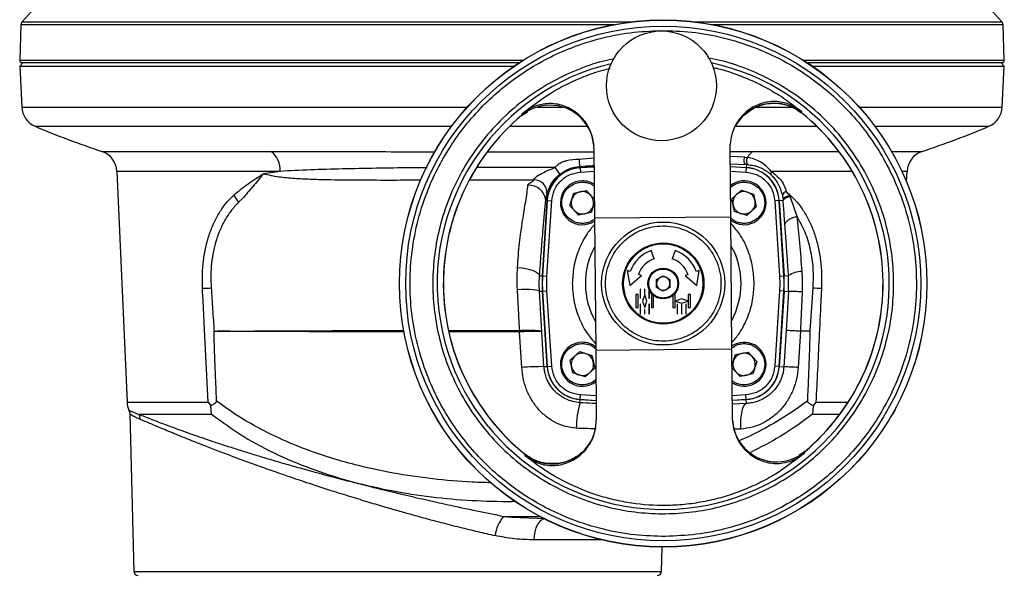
# Model space of a CAD drawing. Header units: millimetres. Extents: x 265 to 1951, y 68 to 1428.
# Tile 24 of 38: x 280 to 504, y 806 to 931. Entities that reach past the tile are written whole.
import ezdxf

# ---------------------------------------------------------------- set-up
doc = ezdxf.new("R2010")
doc.units = ezdxf.units.MM

msp = doc.modelspace()

# ---------------------------------------------------------------- linework, layer by layer
at = {"color": 7, "linetype": 'Continuous', "lineweight": 25}
for p, q in [((280.5, 930.13), (280.21, 922.02)), ((504.18, 922.02), (503.89, 930.13)), ((280.99, 921.5), (280.26, 920.7)), ((280.26, 920.7), (280.67, 911.38)), ((280.26, 920.7), (392.69, 920.7)), ((392.19, 921.5), (393.95, 921.5)), ((460.5, 920.7), (504.13, 920.7)), ((504.13, 920.7), (503.4, 921.5)), ((503.72, 911.38), (504.13, 920.7)), ((394.37, 909.43), (395.73, 910.32)), ((394.37, 909.43), (394.41, 909.49)), ((394.44, 909.79), (394.41, 909.49)), ((457.92, 910.16), (458.09, 910.05)), ((458.05, 910.36), (458.08, 910.06)), ((458.08, 910.06), (458.12, 910.01)), ((409.87, 906.05), (410.09, 905.54)), ((410.82, 901.94), (410.79, 902.63)), ((441.82, 902.22), (441.83, 902.91)), ((410.82, 901.94), (410.96, 886.06)), ((441.96, 886.34), (441.82, 902.22)), ((445.17, 899.96), (445.74, 899.9)), ((445.52, 898.27), (445.48, 897.59)), ((446.05, 898.23), (445.52, 898.27)), ((302.34, 896.73), (304.63, 844.19)), ((339.43, 896.73), (335.68, 896.2)), ((407.71, 897.59), (407.69, 897.87)), ((410.86, 897.77), (407.71, 897.57)), ((407.71, 897.57), (407.77, 896.57)), ((445.48, 897.57), (441.86, 897.8)), ((445.48, 897.57), (445.42, 896.57)), ((481.95, 894.35), (482.05, 896.73)), ((405.34, 888.98), (406.25, 891.77)), ((406.25, 891.77), (409.12, 892.37)), ((409.12, 892.37), (410.92, 890.37)), ((442.19, 890.49), (444.37, 892.46)), ((444.37, 892.46), (447.16, 891.55)), ((447.16, 891.55), (447.77, 888.67)), ((455.48, 891.34), (454.57, 892.13)), ((330.88, 890.55), (330.02, 889.74)), ((399.12, 872.92), (400.2, 890.09)), ((400.23, 890.08), (399.15, 872.92)), ((399.88, 890.11), (400.2, 890.09)), ((400.15, 872.86), (401.22, 890.02)), ((400.23, 890.08), (401.22, 890.02)), ((410.93, 889.72), (410.17, 887.4)), ((442.8, 887.62), (442.19, 890.49)), ((452.96, 890.08), (451.97, 890.02)), ((451.97, 890.02), (453.04, 872.86)), ((454.04, 872.92), (452.96, 890.08)), ((452.99, 890.09), (453.87, 890.14)), ((452.99, 890.09), (454.07, 872.92)), ((453.85, 890.37), (453.87, 890.14)), ((455.47, 890.94), (455.39, 891.18)), ((455.47, 890.94), (456.96, 886.5)), ((407.3, 886.79), (405.34, 888.98)), ((410.17, 887.4), (407.3, 886.79)), ((445.59, 886.71), (442.8, 887.62)), ((447.77, 888.67), (445.59, 886.71)), ((441.96, 886.34), (410.96, 886.06)), ((410.96, 886.06), (411.23, 856.06)), ((442.23, 856.34), (441.96, 886.34)), ((424.54, 876.84), (423.86, 878.72)), ((429.33, 878.72), (428.65, 876.84)), ((419.08, 873.93), (418.39, 874.19)), ((418.39, 874.19), (418.99, 870.77)), ((434.8, 874.19), (434.11, 873.93)), ((434.2, 870.77), (434.8, 874.19)), ((398.39, 871.2), (398.46, 872.96)), ((398.46, 872.96), (399.12, 872.92)), ((399.15, 872.92), (400.15, 872.86)), ((400.15, 869.54), (400.15, 872.86)), ((418.99, 870.77), (421.64, 873)), ((421.64, 873), (420.96, 873.25)), ((425.06, 872.09), (426.59, 872.97)), ((425.06, 870.31), (425.06, 872.09)), ((426.59, 872.97), (428.13, 872.09)), ((428.13, 872.09), (428.13, 870.31)), ((432.23, 873.25), (431.55, 873)), ((431.55, 873), (434.2, 870.77)), ((453.04, 872.86), (454.04, 872.92)), ((453.04, 872.86), (453.09, 871.2)), ((454.07, 872.92), (455.1, 872.99)), ((455.11, 869.41), (455.1, 872.99)), ((398.43, 869.43), (398.39, 871.2)), ((398.43, 869.43), (399.12, 869.47)), ((398.98, 860.22), (398.43, 869.43)), ((400.2, 852.31), (399.12, 869.47)), ((399.15, 869.48), (400.15, 869.54)), ((399.15, 869.48), (400.23, 852.31)), ((401.22, 852.38), (400.15, 869.54)), ((421.44, 869.9), (421.34, 869.9)), ((421.34, 869.9), (421.34, 867.9)), ((421.44, 867.9), (421.44, 869.9)), ((422.44, 869.9), (422.34, 869.9)), ((422.34, 869.9), (422.34, 868.9)), ((422.44, 868.9), (422.44, 869.9)), ((423.34, 869.9), (423.34, 867.9)), ((423.34, 869.9), (423.35, 869.9)), ((423.44, 867.9), (423.44, 869.67)), ((426.59, 869.43), (425.06, 870.31)), ((428.13, 870.31), (426.59, 869.43)), ((453.04, 869.54), (451.97, 852.38)), ((452.96, 852.31), (454.04, 869.48)), ((454.07, 869.47), (452.99, 852.31)), ((453.09, 871.2), (453.04, 869.54)), ((454.04, 869.48), (453.04, 869.54)), ((454.07, 869.47), (455.11, 869.41)), ((455.11, 869.41), (454.55, 860.5)), ((460.62, 870.2), (459.96, 860.34)), ((420.89, 868.7), (420.39, 868.7)), ((420.39, 868.7), (420.39, 865.7)), ((420.89, 865.7), (420.89, 868.7)), ((421.34, 867.9), (421.44, 867.9)), ((422.39, 868.7), (421.89, 867.2)), ((421.89, 867.2), (422.39, 865.7)), ((422.34, 868.9), (422.44, 868.9)), ((422.89, 867.2), (422.39, 868.7)), ((422.39, 865.7), (422.89, 867.2)), ((423.34, 867.9), (423.44, 867.9)), ((424.15, 868.7), (423.89, 868.7)), ((423.89, 868.7), (423.89, 865.7)), ((424.39, 865.7), (424.39, 868.48)), ((428.79, 868.48), (428.79, 865.7)), ((429.29, 868.7), (429.04, 868.7)), ((429.29, 865.7), (429.29, 868.7)), ((430.79, 867.7), (429.34, 867.2)), ((429.34, 867.2), (430.79, 866.7)), ((432.24, 867.2), (430.79, 867.7)), ((430.79, 866.7), (432.24, 867.2)), ((432.79, 868.7), (432.29, 868.7)), ((432.29, 868.7), (432.29, 865.7)), ((432.79, 865.7), (432.79, 868.7)), ((420.39, 865.7), (420.89, 865.7)), ((421.44, 866.5), (421.34, 866.5)), ((421.34, 866.5), (421.34, 864.3)), ((421.44, 864.3), (421.44, 866.5)), ((422.44, 865.3), (422.34, 865.3)), ((422.34, 865.3), (422.34, 864.3)), ((422.44, 864.3), (422.44, 865.3)), ((423.44, 866.5), (423.34, 866.5)), ((423.34, 866.5), (423.34, 864.3)), ((423.44, 864.3), (423.44, 866.5)), ((423.89, 865.7), (424.39, 865.7)), ((428.79, 865.7), (429.29, 865.7)), ((429.84, 866.5), (429.74, 866.5)), ((429.74, 866.5), (429.74, 864.3)), ((429.84, 864.3), (429.84, 866.5)), ((430.84, 866.5), (430.74, 866.5)), ((430.74, 866.5), (430.74, 864.3)), ((430.84, 864.3), (430.84, 866.5)), ((431.84, 866.5), (431.74, 866.5)), ((431.74, 866.5), (431.74, 864.3)), ((431.84, 864.3), (431.84, 866.5)), ((432.29, 865.7), (432.79, 865.7)), ((421.34, 864.3), (421.44, 864.3)), ((422.34, 864.3), (422.44, 864.3)), ((423.34, 864.3), (423.44, 864.3)), ((429.74, 864.3), (429.84, 864.3)), ((430.74, 864.3), (430.84, 864.3)), ((431.74, 864.3), (431.84, 864.3)), ((324.43, 860.34), (325.24, 860.34)), ((325.24, 860.34), (325.24, 860.34)), ((394.42, 852.08), (393.93, 860.16)), ((393.97, 860.16), (393.93, 860.16)), ((393.97, 860.16), (393.94, 860.53)), ((399.47, 852.27), (398.98, 860.22)), ((454.55, 860.5), (454.03, 852.25)), ((457.79, 860.34), (457.29, 852.06)), ((459.16, 860.34), (457.79, 860.34)), ((459.96, 860.34), (459.16, 860.34)), ((405.42, 853.72), (407.6, 855.69)), ((407.6, 855.69), (410.39, 854.78)), ((411.23, 856.06), (442.23, 856.34)), ((411.23, 856.06), (411.37, 840.18)), ((442.37, 840.46), (442.23, 856.34)), ((443.02, 855), (445.89, 855.6)), ((445.89, 855.6), (447.85, 853.42)), ((406.03, 850.85), (405.42, 853.72)), ((410.39, 854.78), (411, 851.9)), ((442.26, 852.68), (443.02, 855)), ((447.85, 853.42), (446.94, 850.63)), ((399.47, 852.27), (400.2, 852.31)), ((400.23, 852.31), (401.22, 852.38)), ((411, 851.9), (408.82, 849.94)), ((444.07, 850.02), (442.27, 852.03)), ((452.96, 852.31), (451.97, 852.38)), ((452.99, 852.31), (454.03, 852.25)), ((408.82, 849.94), (406.03, 850.85)), ((446.94, 850.63), (444.07, 850.02)), ((407.66, 844.07), (407.71, 844.8)), ((407.71, 844.83), (407.77, 845.83)), ((407.71, 844.83), (411.33, 844.6)), ((442.33, 844.63), (445.48, 844.83)), ((445.48, 844.83), (445.42, 845.83)), ((445.54, 843.89), (445.48, 844.8)), ((305.06, 842.37), (305.23, 841.61)), ((323.06, 844.19), (323.69, 843.35)), ((323.82, 841.45), (323.69, 843.35)), ((460.7, 843.35), (460.57, 841.45)), ((461.33, 844.19), (460.7, 843.35)), ((305.23, 841.62), (306.17, 805.67)), ((307.29, 841.45), (323.82, 841.45)), ((411.36, 839.49), (411.37, 840.18)), ((442.4, 839.77), (442.37, 840.46)), ((478.36, 840.85), (478.8, 841.45)), ((443.32, 836.34), (443.1, 836.86)), ((395.11, 832.33), (395.07, 832.39)), ((395.11, 832.33), (395.14, 832.04)), ((458.82, 832.96), (457.46, 832.08)), ((458.75, 832.61), (458.78, 832.91)), ((458.82, 832.96), (458.78, 832.91)), ((390.24, 818.19), (392.19, 818.19)), ((390.24, 818.19), (392.19, 818)), ((392.19, 818.19), (392.19, 818)), ((392.19, 818), (399.83, 817.7)), ((426.22, 805.67), (426.37, 811.2))]:
    msp.add_line(p, q, dxfattribs=at)
at = {"color": 8, "linetype": 'Continuous', "lineweight": 25}
for p, q in [((280.5, 930.13), (415.33, 930.13)), ((280.75, 930.76), (392.19, 930.76)), ((392.19, 930.76), (419.39, 930.76)), ((433.8, 930.76), (503.64, 930.76)), ((437.86, 930.13), (503.89, 930.13)), ((280.21, 922.02), (392.19, 922.02)), ((392.19, 922.02), (394.7, 922.02)), ((458.49, 922.02), (504.18, 922.02)), ((280.67, 911.38), (382.04, 911.38)), ((394.41, 909.49), (395.71, 910.4)), ((397.95, 911.38), (403.69, 911.38)), ((447.84, 911.38), (455.95, 911.38)), ((471.15, 911.38), (503.72, 911.38)), ((283.72, 906.99), (378.44, 906.99)), ((391.68, 906.99), (409.39, 906.99)), ((443.06, 906.99), (461.51, 906.99)), ((474.75, 906.99), (500.67, 906.99)), ((298.92, 901.26), (337.42, 901.26)), ((386.7, 901.2), (392.19, 901.19)), ((446.97, 901.26), (466.55, 901.26)), ((478.52, 901.26), (485.47, 901.26)), ((410.84, 899.75), (407.49, 899.47)), ((445.17, 899.96), (441.83, 900.15)), ((441.85, 898.43), (445.52, 898.27)), ((339.43, 896.73), (302.34, 896.73)), ((407.71, 897.59), (410.85, 897.79)), ((407.71, 897.57), (407.71, 897.59)), ((407.77, 896.57), (410.86, 896.76)), ((441.86, 897.82), (445.48, 897.59)), ((441.87, 896.79), (445.42, 896.57)), ((445.48, 897.59), (445.48, 897.57)), ((469.58, 896.73), (451.17, 896.73)), ((482.05, 896.73), (480.89, 896.73)), ((400.23, 890.08), (400.2, 890.09)), ((452.96, 890.08), (452.99, 890.09)), ((399.12, 872.92), (399.15, 872.92)), ((454.04, 872.92), (454.07, 872.92)), ((399.12, 869.47), (399.15, 869.48)), ((454.04, 869.48), (454.07, 869.47)), ((400.2, 852.31), (400.23, 852.31)), ((452.99, 852.31), (452.96, 852.31)), ((407.71, 844.8), (407.71, 844.83)), ((407.71, 844.8), (411.33, 844.58)), ((411.32, 845.6), (407.77, 845.83)), ((445.42, 845.83), (442.33, 845.63)), ((442.33, 844.61), (445.48, 844.8)), ((445.48, 844.8), (445.48, 844.83)), ((304.63, 844.19), (323.06, 844.19)), ((445.54, 843.89), (442.34, 843.71)), ((461.33, 844.19), (468.67, 844.19)), ((460.57, 841.45), (466.78, 841.45)), ((478.7, 841.45), (478.8, 841.45)), ((444.25, 838.06), (442.83, 838)), ((458.78, 832.91), (457.48, 832)), ((392.94, 821.57), (392.19, 821.55)), ((392.19, 818.19), (398.49, 818.19)), ((412.7, 812.83), (397.26, 812.83)), ((306.17, 805.67), (426.22, 805.67))]:
    msp.add_line(p, q, dxfattribs=at)
at = {"color": 8, "linetype": 'Continuous', "lineweight": 25, "flags": 128}
for points in [[(409.87, 906.09), (410.44, 904.57), (410.79, 902.63)], [(443.32, 836.31), (442.75, 837.83), (442.4, 839.77)], [(397.26, 812.83), (397.32, 813.79), (397.47, 814.7), (397.71, 815.54), (398.03, 816.28), (398.42, 816.88), (398.86, 817.33), (399.34, 817.61), (399.51, 817.66)]]:
    msp.add_lwpolyline(points, dxfattribs=at)
at = {"color": 7, "linetype": 'Continuous', "lineweight": 25, "flags": 128}
for points in [[(445.52, 898.27), (445.36, 898.33), (445.21, 898.46), (445.09, 898.65), (445.01, 898.9), (444.98, 899.18), (445, 899.46), (445.06, 899.73), (445.17, 899.96)], [(445.74, 899.9), (445.62, 899.68), (445.55, 899.42), (445.52, 899.14), (445.55, 898.87), (445.62, 898.63), (445.73, 898.43), (445.88, 898.3), (446.05, 898.23)], [(393.44, 874.83), (394.41, 874.74), (395.35, 874.6), (396.22, 874.4), (396.98, 874.16), (397.6, 873.88), (398.07, 873.58), (398.36, 873.27), (398.46, 872.96)], [(323.06, 844.19), (322.33, 859.21), (321.94, 867.23), (321.83, 869.32), (321.81, 869.88), (321.8, 870.05), (321.79, 870.13)], [(393.41, 869.87), (394.37, 869.92), (395.29, 869.93), (396.15, 869.91), (396.9, 869.86), (397.53, 869.79), (398, 869.69), (398.31, 869.57), (398.43, 869.43)], [(444.25, 838.06), (444.23, 839.18), (444.27, 840.25), (444.37, 841.24), (444.52, 842.11), (444.72, 842.83), (444.96, 843.38), (445.24, 843.74), (445.54, 843.89)]]:
    msp.add_lwpolyline(points, dxfattribs=at)
at = {"color": 7, "linetype": 'Continuous', "lineweight": 25}
for centre, radius in [((426.59, 871.2), 60), ((426.59, 871.2), 59.98), ((426.59, 871.2), 58.58), ((426.19, 916.2), 12.5), ((426.59, 871.2), 14), ((426.59, 871.2), 9.25), ((426.59, 871.2), 3.5)]:
    msp.add_circle(centre, radius, dxfattribs=at)
for centre, radius, start, end in [((385.01, 837.32), 140, 134.7671, 138.131), ((399.38, 837.32), 140, 41.869, 45.2329), ((281.5, 930.1), 1, 138.131, 178), ((502.89, 930.1), 1, 2, 41.869), ((280.71, 922), 0.5, 178, 270), ((503.68, 922), 0.5, 270, 2), ((400.82, 901.77), 10.03, 25.4954, 120.6438), ((285.66, 911.6), 5, 182.5, 247.1475), ((426.59, 871.2), 50.02, 130.0465, 230.9851), ((426.59, 871.2), 50, 130.1242, 180), ((426.59, 871.2), 50.02, 310.0465, 50.9851), ((426.59, 871.2), 50, 310.1209, 50.9093), ((498.73, 911.6), 5, 292.8525, 357.5), ((366.05, 1102.35), 212, 247.1475, 251.5397), ((418.34, 1102.35), 212, 288.4603, 292.8525), ((297.34, 896.52), 5, 2.5, 71.5397), ((334.07, 897.06), 5.37, 356.4632, 51.3057), ((448.75, 898.41), 3.36, 121.9735, 153.5675), ((487.05, 896.52), 5, 108.4603, 177.5), ((411.48, 899.15), 4, 175.3554, 198.5937), ((408.21, 889.58), 8.03, 93.5904, 176.4096), ((408.21, 889.58), 8, 93.5904, 176.4096), ((395.78, 892.05), 8.34, 28.9791, 41.8672), ((444.98, 889.58), 8.03, 3.5904, 86.4096), ((444.98, 889.58), 8, 3.5904, 86.4096), ((451.71, 896.32), 0.674, 142.593, 211.7183), ((397.21, 891.84), 2.95, 355.9661, 91.1528), ((408.21, 889.58), 5, 90, 303.452), ((408.21, 889.58), 5, 57.5795, 90), ((444.98, 889.58), 5, 0, 128.0986), ((396.09, 889.78), 3.8, 4.933, 94.3273), ((408.21, 889.58), 2.54, 101.9468, 161.9468), ((408.21, 889.58), 2.54, 41.9468, 101.9468), ((444.98, 889.58), 2.54, 131.9468, 191.9468), ((444.98, 889.58), 2.54, 71.9468, 131.9468), ((444.98, 889.58), 2.54, 11.9468, 71.9468), ((454.84, 890.95), 1.21, 103.115, 158.7349), ((335.71, 894.85), 7.65, 207.307, 221.974), ((408.21, 889.58), 2.54, 161.9468, 221.9468), ((408.21, 889.58), 2.54, 341.9468, 41.9468), ((444.98, 889.58), 5, 232.933, 0), ((444.98, 889.58), 2.54, 311.9468, 11.9468), ((455.53, 889.07), 2.12, 93.8101, 142.244), ((455.56, 888.77), 2.17, 92.2507, 140.8644), ((449.44, 894.42), 6.77, 331.442, 332.9832), ((408.21, 889.58), 2.54, 221.9468, 281.9468), ((408.21, 889.58), 2.54, 281.9468, 341.9468), ((444.98, 889.58), 2.54, 191.9468, 251.9468), ((444.98, 889.58), 2.54, 251.9468, 311.9468), ((426.59, 871.2), 8, 110, 160), ((426.59, 871.2), 8, 20, 70), ((426.59, 871.2), 6, 110, 160), ((426.59, 871.2), 6, 20, 70), ((457.98, 868.95), 4.96, 88.4529, 125.548), ((426.59, 871.2), 27.53, 176.4096, 183.5904), ((426.59, 871.2), 27.5, 176.4096, 183.5904), ((426.59, 871.2), 1.54, 120, 180), ((426.59, 871.2), 1.54, 60, 120), ((426.59, 871.2), 1.54, 0, 60), ((426.59, 871.2), 27.5, 356.4096, 3.5904), ((426.59, 871.2), 27.53, 356.4096, 3.5904), ((314.9, 1080.5), 210.49, 271.8779, 272.416), ((426.59, 871.2), 50, 180, 230.9115), ((426.59, 871.2), 1.54, 180, 240), ((426.59, 871.2), 1.54, 240, 300), ((426.59, 871.2), 1.54, 300, 0), ((469.15, 1074.32), 204.3, 267.6062, 268.1606), ((408.21, 852.81), 5, 90, 308.0986), ((408.21, 852.81), 5, 52.933, 90), ((444.98, 852.81), 5, 0, 123.452), ((408.21, 852.81), 2.54, 131.9468, 191.9468), ((408.21, 852.81), 2.54, 71.9468, 131.9468), ((408.21, 852.81), 2.54, 11.9468, 71.9468), ((408.21, 852.81), 2.54, 311.9468, 11.9468), ((444.98, 852.81), 2.54, 161.9468, 221.9468), ((444.98, 852.81), 2.54, 101.9468, 161.9468), ((444.98, 852.81), 2.54, 41.9468, 101.9468), ((444.98, 852.81), 2.54, 341.9468, 41.9468), ((398.75, 802.08), 50.19, 89.182, 94.9508), ((408.21, 852.81), 8.03, 183.5904, 266.4096), ((408.21, 852.81), 8, 183.5904, 266.4096), ((408.21, 852.81), 2.54, 191.9468, 251.9468), ((444.98, 852.81), 5, 237.5795, 0), ((444.98, 852.81), 2.54, 221.9468, 281.9468), ((444.98, 852.81), 8, 273.5904, 356.4096), ((444.98, 852.81), 8.03, 273.5904, 356.4096), ((444.98, 852.81), 2.54, 281.9468, 341.9468), ((446.91, 695.61), 156.8, 86.2034, 87.3954), ((408.21, 852.81), 2.54, 251.9468, 311.9468), ((309.63, 844.41), 5, 182.5, 203.9913), ((426.71, 838.34), 19.89, 163.2552, 180.2809), ((474.76, 844.41), 5, 323.7179, 344.0502), ((305.66, 840.34), 1.98, 359.3886, 34.1512), ((401.37, 840.14), 10.01, 231.2776, 356.2576), ((452.37, 840.62), 10.03, 205.4954, 300.6438), ((396.98, 812.65), 8.72, 140.547, 172.3381), ((307.17, 805.7), 1, 181.5, 270), ((425.22, 805.7), 1, 270, 358.5)]:
    msp.add_arc(centre, radius, start, end, dxfattribs=at)
at = {"color": 8, "linetype": 'Continuous', "lineweight": 25}
for centre, radius, start, end in [((426.59, 871.2), 51.42, 103.3206, 77.711), ((451.82, 902.22), 10.04, 51.3762, 151.647), ((426.59, 871.2), 17.7, 151.6241, 209.4075), ((426.59, 871.2), 17.7, 0, 29.4075), ((426.59, 871.2), 17.7, 331.6241, 0)]:
    msp.add_arc(centre, radius, start, end, dxfattribs=at)
at = {"color": 7, "linetype": 'Continuous', "lineweight": 25}
for points, knots in [([(427.11, 813.61), (424.77, 813.67), (420.02, 813.8), (412.88, 815.12), (406.34, 817.15), (400.52, 819.74), (395.43, 822.65), (390.63, 826.09), (386.17, 830.04), (382.14, 834.43), (378.62, 839.17), (375.61, 844.2), (372.92, 849.97), (370.76, 856.47), (369.36, 863.59), (368.87, 870.68), (369.24, 877.78), (370.5, 884.92), (372.55, 891.45), (375.14, 897.27), (378.05, 902.36), (381.49, 907.16), (385.44, 911.62), (389.82, 915.65), (394.56, 919.18), (399.6, 922.18), (405.37, 924.87), (411.87, 927.02), (418.98, 928.47), (423.74, 928.68), (426.08, 928.78)], [0, 0, 0, 0, 0.038816, 0.078835, 0.119976, 0.152141, 0.184304, 0.217064, 0.25, 0.282936, 0.315696, 0.347862, 0.380024, 0.421168, 0.461186, 0.5, 0.538816, 0.578835, 0.619976, 0.652141, 0.684304, 0.717064, 0.75, 0.782936, 0.815696, 0.847862, 0.880024, 0.921168, 0.961186, 1, 1, 1, 1]), ([(426.08, 928.78), (428.42, 928.72), (433.17, 928.6), (440.31, 927.28), (446.85, 925.25), (452.67, 922.66), (457.76, 919.75), (462.56, 916.31), (467.02, 912.36), (471.05, 907.97), (474.57, 903.23), (477.58, 898.19), (480.27, 892.42), (482.43, 885.92), (483.83, 878.81), (484.32, 871.72), (483.95, 864.62), (482.69, 857.48), (480.64, 850.94), (478.05, 845.12), (475.14, 840.04), (471.7, 835.23), (467.75, 830.77), (463.37, 826.75), (458.63, 823.22), (453.59, 820.22), (447.82, 817.53), (441.32, 815.37), (434.21, 813.93), (429.45, 813.72), (427.11, 813.61)], [0, 0, 0, 0, 0.038816, 0.078835, 0.119976, 0.152141, 0.184304, 0.217064, 0.25, 0.282936, 0.315696, 0.347862, 0.380024, 0.421168, 0.461186, 0.5, 0.538816, 0.578835, 0.619976, 0.652141, 0.684304, 0.717064, 0.75, 0.782936, 0.815696, 0.847862, 0.880024, 0.921168, 0.961186, 1, 1, 1, 1]), ([(280.71, 921.5), (280.8, 921.5), (280.98, 921.5), (282.44, 921.5), (284.87, 921.5), (288.4, 921.5), (293.03, 921.5), (298.74, 921.5), (305.5, 921.5), (313.22, 921.5), (321.79, 921.5), (331.05, 921.5), (340.85, 921.5), (351.02, 921.5), (361.38, 921.5), (371.78, 921.5), (382.05, 921.5), (388.85, 921.5), (392.19, 921.5)], [0, 0, 0, 0, 0.057284, 0.116497, 0.177468, 0.239987, 0.303803, 0.368625, 0.434137, 0.5, 0.565863, 0.631375, 0.696197, 0.760013, 0.822532, 0.883503, 0.942716, 1, 1, 1, 1]), ([(458.98, 921.5), (460.15, 921.5), (464.46, 921.5), (471.14, 921.5), (478.89, 921.5), (485.64, 921.5), (491.37, 921.5), (495.99, 921.5), (499.52, 921.5), (501.95, 921.5), (503.41, 921.5), (503.59, 921.5), (503.68, 921.5)], [0, 0, 0, 0, 0.041659, 0.153204, 0.264748, 0.375699, 0.485482, 0.593559, 0.699441, 0.802702, 0.902984, 1, 1, 1, 1]), ([(394.44, 909.79), (396.59, 911.46), (399.83, 914), (404.69, 916.65), (408.64, 918.39), (411.93, 919.58), (413.96, 920.05), (414.5, 920.17)], [0, 0, 0, 0, 0.3586, 0.543023, 0.727436, 0.926551, 1, 1, 1, 1]), ([(437.94, 920.37), (438.28, 920.3), (439.96, 919.95), (442.93, 918.97), (446.81, 917.44), (450.67, 915.49), (454.46, 913.17), (456.85, 911.3), (458.05, 910.36)], [0, 0, 0, 0, 0.045878, 0.226029, 0.411673, 0.597326, 0.797844, 1, 1, 1, 1]), ([(410.79, 902.63), (410.62, 903.67), (410.25, 905.9), (408.39, 908.88), (405.61, 911.14), (402.3, 912.25), (398.97, 912.16), (396.3, 911.21), (394.96, 910.18), (394.44, 909.79)], [0, 0, 0, 0, 0.143287, 0.307119, 0.469702, 0.62454, 0.76993, 0.911411, 1, 1, 1, 1]), ([(458.05, 910.36), (457.17, 910.96), (455.37, 912.19), (452.09, 912.8), (448.85, 912.34), (445.95, 910.87), (443.63, 908.52), (442.19, 905.73), (441.94, 903.75), (441.83, 902.91)], [0, 0, 0, 0, 0.144144, 0.294801, 0.437883, 0.57987, 0.72781, 0.884645, 1, 1, 1, 1]), ([(444.88, 909.47), (445.65, 910.09), (446.77, 911.01), (448.58, 911.75), (450.09, 912.15), (451.9, 912.32), (453.98, 912.09), (456.1, 911.42), (457.33, 910.57), (457.92, 910.16)], [0, 0, 0, 0, 0.206541, 0.305201, 0.408904, 0.537111, 0.685874, 0.847981, 1, 1, 1, 1]), ([(458.12, 910.01), (458.12, 910.01), (458.12, 910.01), (458.09, 910.05), (458.09, 910.05)], [0, 0, 0, 0, 0.950755, 1, 1, 1, 1]), ([(407.49, 899.47), (406.5, 899.41), (405.25, 899.35), (403.9, 898.93), (403.44, 898.72), (403.14, 898.56), (402.86, 898.39), (402.45, 898.09), (402.17, 897.8), (401.99, 897.62)], [0, 0, 0, 0, 0.49539, 0.623724, 0.704219, 0.748824, 0.794224, 0.873373, 1, 1, 1, 1]), ([(451.17, 896.73), (450.77, 897.17), (449.96, 898.04), (448.69, 898.92), (447.34, 899.59), (446.28, 899.8), (445.74, 899.9)], [0, 0, 0, 0, 0.248026, 0.495413, 0.744088, 1, 1, 1, 1]), ([(446.05, 898.23), (446.55, 898.16), (447.07, 898.09), (447.59, 897.94), (447.73, 897.9), (448.15, 897.78), (448.75, 897.54), (449.43, 897.21), (450.01, 896.85), (450.57, 896.47), (450.95, 896.13), (451.13, 895.97)], [0, 0, 0, 0, 0.261768, 0.274608, 0.292789, 0.345178, 0.514155, 0.652902, 0.760953, 0.881786, 1, 1, 1, 1]), ([(328.91, 891.35), (329.97, 892.22), (332.09, 893.97), (334.49, 895.46), (335.68, 896.2)], [0, 0, 0, 0, 0.499895, 1, 1, 1, 1]), ([(335.68, 896.2), (334.87, 895.21), (333.25, 893.24), (331.67, 891.45), (330.88, 890.55)], [0, 0, 0, 0, 0.499834, 1, 1, 1, 1]), ([(397.15, 894.79), (397.22, 894.92), (397.38, 895.2), (398.07, 895.8), (399.62, 896.65), (401.06, 897.24), (401.99, 897.62)], [0, 0, 0, 0, 0.106806, 0.229995, 0.504118, 1, 1, 1, 1]), ([(400.15, 891.64), (400.2, 891.8), (400.29, 892.1), (400.54, 892.74), (400.86, 893.43), (401.38, 894.31), (402.09, 895.24), (402.77, 895.82), (403.08, 896.09)], [0, 0, 0, 0, 0.146914, 0.285625, 0.411577, 0.549111, 0.795004, 1, 1, 1, 1]), ([(401.22, 890.02), (401.36, 890.83), (401.64, 892.5), (403.16, 894.64), (405.29, 896.16), (406.96, 896.44), (407.77, 896.57)], [0, 0, 0, 0, 0.241657, 0.5, 0.758343, 1, 1, 1, 1]), ([(403.08, 896.09), (403.76, 896.55), (405.18, 897.5), (406.84, 897.74), (407.69, 897.87)], [0, 0, 0, 0, 0.483892, 1, 1, 1, 1]), ([(445.42, 896.57), (446.23, 896.44), (447.9, 896.16), (450.03, 894.64), (451.55, 892.5), (451.83, 890.83), (451.97, 890.02)], [0, 0, 0, 0, 0.241657, 0.5, 0.758343, 1, 1, 1, 1]), ([(453.72, 891.39), (453.46, 892.24), (453.04, 893.6), (451.98, 895.12), (451.39, 895.71), (451.13, 895.97)], [0, 0, 0, 0, 0.487272, 0.77404, 1, 1, 1, 1]), ([(451.17, 896.73), (451.86, 896.18), (452.94, 895.32), (454.11, 893.73), (454.42, 892.65), (454.57, 892.13)], [0, 0, 0, 0, 0.483728, 0.75268, 1, 1, 1, 1]), ([(395.81, 893.57), (395.82, 893.63), (395.85, 893.75), (396.06, 893.96), (396.48, 894.24), (397, 894.49), (397.12, 894.73), (397.15, 894.79)], [0, 0, 0, 0, 0.119239, 0.239935, 0.497662, 0.880208, 1, 1, 1, 1]), ([(441.84, 893.08), (442.32, 893.43), (443.06, 893.96), (444.27, 894.26), (445.23, 894.31), (446.19, 894.16), (447.34, 893.72), (448.56, 892.8), (449.35, 891.49), (449.66, 890.3), (449.71, 889.33), (449.55, 888.38), (449.13, 887.21), (448.52, 886.53), (448.12, 886.09)], [0, 0, 0, 0, 0.119728, 0.18418, 0.25, 0.31582, 0.380272, 0.5, 0.619728, 0.68418, 0.75, 0.81582, 0.880272, 1, 1, 1, 1]), ([(393.44, 874.83), (393.5, 875.76), (393.63, 877.7), (393.91, 880.39), (394.25, 883.05), (394.61, 885.51), (394.98, 887.82), (395.33, 889.94), (395.61, 891.77), (395.75, 893.02), (395.81, 893.57)], [0, 0, 0, 0, 0.118683, 0.249396, 0.363274, 0.499238, 0.625839, 0.747672, 0.888379, 1, 1, 1, 1]), ([(400.15, 891.64), (400.13, 891.59), (400.11, 891.5), (400.04, 891.23), (399.97, 890.85), (399.92, 890.48), (399.89, 890.23), (399.88, 890.15), (399.88, 890.11)], [0, 0, 0, 0, 0.125026, 0.2578, 0.508114, 0.750134, 0.875793, 1, 1, 1, 1]), ([(453.72, 891.39), (453.72, 891.37), (453.73, 891.34), (453.74, 891.26), (453.77, 891.09), (453.8, 890.88), (453.82, 890.67), (453.84, 890.5), (453.85, 890.42), (453.85, 890.38), (453.85, 890.37)], [0, 0, 0, 0, 0.0427671, 0.0906977, 0.2123775, 0.5002427, 0.7865378, 0.9081108, 0.9565441, 1, 1, 1, 1]), ([(455.39, 891.18), (455.39, 891.19), (455.36, 891.27), (455.22, 891.46), (455.02, 891.66), (454.85, 891.81), (454.76, 891.89), (454.7, 891.94), (454.63, 892.01), (454.59, 892.09), (454.57, 892.13)], [0, 0, 0, 0, 0.009579, 0.193858, 0.512929, 0.709736, 0.765541, 0.792903, 0.908633, 1, 1, 1, 1]), ([(321.79, 870.13), (321.77, 871.19), (321.72, 873.3), (321.98, 876.44), (322.5, 879.46), (323.28, 882.32), (324.32, 884.98), (325.61, 887.38), (327.12, 889.55), (328.31, 890.74), (328.91, 891.35)], [0, 0, 0, 0, 0.124909, 0.249552, 0.375151, 0.499815, 0.624593, 0.750166, 0.874118, 1, 1, 1, 1]), ([(330.02, 889.74), (329.48, 889.15), (328.39, 887.98), (327.01, 885.91), (325.84, 883.64), (324.92, 881.18), (324.25, 878.57), (323.83, 875.84), (323.64, 873.03), (323.73, 871.15), (323.77, 870.2)], [0, 0, 0, 0, 0.129593, 0.256978, 0.384044, 0.50881, 0.632517, 0.756031, 0.877823, 1, 1, 1, 1]), ([(398.46, 872.96), (398.58, 874.65), (398.82, 877.94), (399.11, 881.57), (399.31, 884.03), (399.45, 885.57), (399.59, 887.08), (399.73, 888.56), (399.83, 889.61), (399.88, 890.11)], [0, 0, 0, 0, 0.245162, 0.477979, 0.576992, 0.674303, 0.76483, 0.887067, 1, 1, 1, 1]), ([(454.28, 884.53), (454.23, 885.18), (454.14, 886.43), (454, 888.3), (453.91, 889.53), (453.87, 890.14)], [0, 0, 0, 0, 0.361184, 0.685166, 1, 1, 1, 1]), ([(455.48, 891.34), (456.08, 890.74), (457.27, 889.55), (458.78, 887.38), (460.07, 884.98), (461.11, 882.33), (461.89, 879.47), (462.41, 876.45), (462.67, 873.31), (462.62, 871.19), (462.6, 870.13)], [0, 0, 0, 0, 0.125832, 0.249744, 0.375263, 0.500045, 0.624514, 0.750152, 0.874816, 1, 1, 1, 1]), ([(454.28, 884.53), (454.31, 884.71), (454.38, 885.08), (454.95, 885.64), (455.81, 886.14), (456.58, 886.38), (456.96, 886.5)], [0, 0, 0, 0, 0.245279, 0.500008, 0.754733, 1, 1, 1, 1]), ([(456.96, 886.5), (457.18, 884.5), (457.63, 880.45), (457.95, 876.1), (458.11, 873.91)], [0, 0, 0, 0, 0.494903, 1, 1, 1, 1]), ([(456.96, 886.5), (457.62, 885.35), (458.9, 883.07), (460.1, 879.01), (460.76, 874.68), (460.67, 871.69), (460.62, 870.2)], [0, 0, 0, 0, 0.255607, 0.505448, 0.75386, 1, 1, 1, 1]), ([(426.71, 858.07), (425.91, 858.1), (424.26, 858.17), (421.81, 858.88), (419.44, 860.07), (417.33, 861.76), (415.6, 863.85), (414.36, 866.19), (413.63, 868.63), (413.39, 871.08), (413.59, 873.53), (414.27, 875.99), (415.47, 878.35), (417.16, 880.47), (419.24, 882.19), (421.59, 883.43), (424.03, 884.18), (425.68, 884.28), (426.48, 884.33)], [0, 0, 0, 0, 0.058258, 0.120006, 0.18432, 0.25, 0.31568, 0.379994, 0.441742, 0.5, 0.558258, 0.620006, 0.68432, 0.75, 0.81568, 0.879994, 0.941742, 1, 1, 1, 1]), ([(426.48, 884.33), (427.28, 884.3), (428.93, 884.22), (431.38, 883.52), (433.75, 882.32), (435.86, 880.64), (437.59, 878.55), (438.83, 876.21), (439.55, 873.77), (439.8, 871.32), (439.6, 868.86), (438.92, 866.41), (437.72, 864.05), (436.03, 861.93), (433.95, 860.2), (431.6, 858.97), (429.16, 858.22), (427.51, 858.12), (426.71, 858.07)], [0, 0, 0, 0, 0.058258, 0.120006, 0.18432, 0.25, 0.31568, 0.379994, 0.441742, 0.5, 0.558258, 0.620006, 0.68432, 0.75, 0.81568, 0.879994, 0.941742, 1, 1, 1, 1]), ([(455.1, 872.99), (455.01, 874.29), (454.83, 876.87), (454.56, 880.72), (454.37, 883.22), (454.28, 884.53)], [0, 0, 0, 0, 0.32682, 0.649719, 1, 1, 1, 1]), ([(417.54, 871.2), (417.67, 872.34), (417.85, 874.09), (418.98, 876.2), (420.15, 877.64), (421.6, 878.82), (423.71, 879.91), (426.59, 880.47), (429.48, 879.91), (431.59, 878.82), (433.04, 877.64), (434.21, 876.2), (435.34, 874.09), (435.52, 872.34), (435.64, 871.2)], [0, 0, 0, 0, 0.1197284, 0.1841803, 0.25, 0.3158197, 0.3802716, 0.5, 0.6197284, 0.6841803, 0.75, 0.8158197, 0.8802716, 1, 1, 1, 1]), ([(393.41, 869.87), (393.38, 870.71), (393.33, 872.39), (393.4, 874.02), (393.44, 874.83)], [0, 0, 0, 0, 0.497686, 1, 1, 1, 1]), ([(423.29, 871.2), (423.34, 871.61), (423.41, 872.25), (423.82, 873.02), (424.25, 873.55), (424.77, 873.98), (425.54, 874.37), (426.59, 874.58), (427.65, 874.37), (428.42, 873.98), (428.94, 873.55), (429.37, 873.02), (429.78, 872.25), (429.85, 871.61), (429.89, 871.2)], [0, 0, 0, 0, 0.119721, 0.184887, 0.25, 0.315165, 0.380279, 0.5, 0.619721, 0.684887, 0.75, 0.815165, 0.880279, 1, 1, 1, 1]), ([(458.11, 873.91), (458.16, 873.14), (458.25, 871.61), (458.21, 870.06), (458.19, 869.28)], [0, 0, 0, 0, 0.498503, 1, 1, 1, 1]), ([(323.77, 870.2), (323.88, 868.56), (324.1, 865.27), (324.32, 861.99), (324.43, 860.34)], [0, 0, 0, 0, 0.499998, 1, 1, 1, 1]), ([(393.94, 860.53), (393.87, 861.83), (393.7, 864.94), (393.52, 868.06), (393.41, 869.87)], [0, 0, 0, 0, 0.415867, 1, 1, 1, 1]), ([(435.64, 871.2), (435.52, 870.06), (435.34, 868.31), (434.21, 866.2), (433.04, 864.75), (431.59, 863.58), (429.48, 862.48), (426.59, 861.93), (423.71, 862.48), (421.6, 863.58), (420.15, 864.75), (418.98, 866.2), (417.85, 868.31), (417.67, 870.06), (417.54, 871.2)], [0, 0, 0, 0, 0.119728, 0.18418, 0.25, 0.31582, 0.380272, 0.5, 0.619728, 0.68418, 0.75, 0.81582, 0.880272, 1, 1, 1, 1]), ([(429.89, 871.2), (429.85, 870.78), (429.78, 870.14), (429.37, 869.37), (428.94, 868.85), (428.42, 868.42), (427.65, 868.02), (426.59, 867.82), (425.54, 868.02), (424.77, 868.42), (424.24, 868.85), (423.82, 869.37), (423.41, 870.14), (423.34, 870.78), (423.29, 871.2)], [0, 0, 0, 0, 0.119721, 0.184887, 0.25, 0.315165, 0.380279, 0.5, 0.619721, 0.684887, 0.75, 0.815165, 0.880279, 1, 1, 1, 1]), ([(458.19, 869.28), (457.77, 869.3), (456.92, 869.35), (455.93, 869.4), (455.26, 869.42), (455.16, 869.41), (455.11, 869.41)], [0, 0, 0, 0, 0.244734, 0.499994, 0.755258, 1, 1, 1, 1]), ([(458.19, 869.28), (458.13, 867.79), (457.99, 864.81), (457.86, 861.83), (457.79, 860.34)], [0, 0, 0, 0, 0.500004, 1, 1, 1, 1]), ([(462.6, 870.13), (462.59, 870.12), (462.59, 870.04), (462.58, 869.77), (462.53, 868.78), (462.35, 865.05), (461.94, 856.68), (461.56, 849.03), (461.33, 844.19)], [0, 0, 0, 0, 0.001077, 0.009214, 0.031517, 0.115384, 0.440171, 1, 1, 1, 1]), ([(325.01, 844.43), (324.95, 845.87), (324.83, 848.54), (324.67, 852.53), (324.51, 856.4), (324.46, 859.03), (324.43, 860.34)], [0, 0, 0, 0, 0.271478, 0.503647, 0.752711, 1, 1, 1, 1]), ([(393.94, 860.53), (393.94, 860.49), (393.93, 860.36), (393.93, 860.24), (393.93, 860.16)], [0, 0, 0, 0, 0.360217, 1, 1, 1, 1]), ([(393.94, 860.53), (394.58, 860.56), (395.87, 860.62), (397.27, 860.58), (398.12, 860.51), (398.76, 860.4), (398.89, 860.29), (398.98, 860.22)], [0, 0, 0, 0, 0.250688, 0.50001, 0.631415, 0.760186, 1, 1, 1, 1]), ([(398.98, 860.22), (398.88, 860.24), (398.7, 860.3), (397.54, 860.31), (395.9, 860.27), (394.62, 860.2), (393.97, 860.16)], [0, 0, 0, 0, 0.250316, 0.499943, 0.749825, 1, 1, 1, 1]), ([(457.79, 860.34), (457.35, 860.36), (456.45, 860.4), (455.44, 860.46), (454.72, 860.5), (454.61, 860.5), (454.55, 860.5)], [0, 0, 0, 0, 0.249748, 0.499497, 0.739408, 1, 1, 1, 1]), ([(459.96, 860.34), (459.92, 858.62), (459.84, 855.17), (459.61, 849.86), (459.46, 846.28), (459.38, 844.43)], [0, 0, 0, 0, 0.324909, 0.650589, 1, 1, 1, 1]), ([(411.35, 849.32), (410.87, 848.97), (410.13, 848.43), (408.92, 848.14), (407.96, 848.09), (407, 848.24), (405.85, 848.67), (404.63, 849.6), (403.84, 850.91), (403.53, 852.1), (403.48, 853.07), (403.64, 854.02), (404.06, 855.19), (404.67, 855.87), (405.07, 856.31)], [0, 0, 0, 0, 0.119728, 0.18418, 0.25, 0.31582, 0.380272, 0.5, 0.619728, 0.68418, 0.75, 0.81582, 0.880272, 1, 1, 1, 1]), ([(406.82, 838.24), (405.97, 838.35), (404.27, 838.57), (401.89, 839.58), (399.74, 841), (397.93, 842.81), (396.46, 844.9), (395.39, 847.18), (394.67, 849.59), (394.51, 851.25), (394.42, 852.08)], [0, 0, 0, 0, 0.125739, 0.253249, 0.37853, 0.505822, 0.629197, 0.754729, 0.876081, 1, 1, 1, 1]), ([(407.66, 844.07), (407.12, 844.14), (405.98, 844.28), (404.67, 844.78), (403.68, 845.31), (403, 845.77), (402.11, 846.49), (401.15, 847.55), (400.34, 848.87), (399.85, 850.13), (399.57, 851.22), (399.5, 851.93), (399.47, 852.27)], [0, 0, 0, 0, 0.130495, 0.271206, 0.330259, 0.395213, 0.466087, 0.601104, 0.734021, 0.830958, 0.9196, 1, 1, 1, 1]), ([(407.77, 845.83), (406.96, 845.96), (405.29, 846.24), (403.16, 847.76), (401.64, 849.89), (401.36, 851.57), (401.22, 852.38)], [0, 0, 0, 0, 0.241657, 0.5, 0.758343, 1, 1, 1, 1]), ([(457.29, 852.06), (457.2, 851.21), (457.02, 849.51), (456.23, 847.05), (455.08, 844.74), (453.52, 842.65), (451.63, 840.84), (449.39, 839.41), (446.92, 838.38), (445.13, 838.17), (444.25, 838.06)], [0, 0, 0, 0, 0.12024, 0.239949, 0.362466, 0.485048, 0.611995, 0.737965, 0.87009, 1, 1, 1, 1]), ([(451.97, 852.38), (451.83, 851.57), (451.55, 849.89), (450.03, 847.76), (447.9, 846.24), (446.23, 845.96), (445.42, 845.83)], [0, 0, 0, 0, 0.2416574, 0.5, 0.7583426, 1, 1, 1, 1]), ([(454.03, 852.25), (453.97, 851.71), (453.84, 850.61), (453.28, 849.08), (452.47, 847.65), (451.58, 846.61), (450.69, 845.81), (449.81, 845.19), (448.95, 844.73), (448.23, 844.44), (447.72, 844.27), (447.19, 844.12), (446.62, 844), (446.07, 843.93), (445.71, 843.9), (445.54, 843.89)], [0, 0, 0, 0, 0.114676, 0.234813, 0.350463, 0.479137, 0.548151, 0.633628, 0.735535, 0.782406, 0.819897, 0.866791, 0.914867, 0.959265, 1, 1, 1, 1]), ([(323.69, 843.35), (323.92, 843.5), (324.25, 843.72), (324.69, 844.01), (324.9, 844.17), (324.99, 844.29), (325.01, 844.37), (325.01, 844.41), (325.01, 844.43)], [0, 0, 0, 0, 0.497495, 0.748627, 0.874471, 0.937196, 0.967816, 1, 1, 1, 1]), ([(459.38, 844.43), (459.38, 844.41), (459.38, 844.37), (459.4, 844.29), (459.58, 844.04), (460.09, 843.77), (460.48, 843.51), (460.7, 843.35)], [0, 0, 0, 0, 0.032233, 0.06295, 0.125742, 0.502253, 1, 1, 1, 1]), ([(305.23, 841.61), (305.25, 841.6), (305.28, 841.57), (305.56, 841.38), (306.02, 841.1), (306.67, 840.74), (307.3, 840.47), (307.64, 840.32)], [0, 0, 0, 0, 0.188578, 0.391211, 0.57941, 0.770822, 1, 1, 1, 1]), ([(307.29, 841.45), (307.72, 841.27), (308.57, 840.93), (310.22, 840.27), (311.96, 839.6), (313.72, 838.94), (315.42, 838.31), (317.31, 837.62), (319.38, 836.89), (321.66, 836.1), (324.16, 835.25), (326.85, 834.36), (329.21, 833.61), (331.13, 833), (332.62, 832.54), (334.19, 832.05), (335.84, 831.56), (337.57, 831.04), (339.24, 830.55), (340.91, 830.07), (342.61, 829.58), (344.51, 829.05), (346.62, 828.46), (348.94, 827.83), (352.02, 827.01), (355.55, 826.09), (358.6, 825.32), (360.46, 824.86), (361.4, 824.63), (362.24, 824.42), (362.99, 824.24), (363.65, 824.08), (365.02, 823.74), (367.1, 823.25), (369.86, 822.6), (372.48, 822), (374.97, 821.44), (378.88, 820.57), (384.03, 819.46), (388.24, 818.6), (390.24, 818.19)], [0, 0, 0, 0, 0.040086, 0.08122, 0.123381, 0.152918, 0.183327, 0.214589, 0.246681, 0.279496, 0.313862, 0.349725, 0.38438, 0.401417, 0.419021, 0.437181, 0.455884, 0.47512, 0.494874, 0.510989, 0.529066, 0.549065, 0.570944, 0.594654, 0.620138, 0.664218, 0.699666, 0.709625, 0.718674, 0.726822, 0.73408, 0.740454, 0.745953, 0.773868, 0.800431, 0.825678, 0.849641, 0.872355, 0.939158, 1, 1, 1, 1]), ([(307.64, 840.32), (308.28, 840.04), (309.61, 839.47), (312.39, 838.3), (315.72, 836.92), (319.09, 835.55), (322.32, 834.28), (325.35, 833.11), (328.6, 831.88), (331.99, 830.63), (335.51, 829.35), (338.97, 828.13), (342.93, 826.77), (346.85, 825.46), (351.24, 824.03), (355.34, 822.74), (359.49, 821.47), (363.22, 820.36), (366.59, 819.39), (369.76, 818.5), (372.89, 817.64), (376.42, 816.7), (380.27, 815.72), (384.4, 814.71), (387.03, 814.11), (388.33, 813.81)], [0, 0, 0, 0, 0.0607343, 0.1243092, 0.1865516, 0.2484664, 0.2874439, 0.3290767, 0.3733657, 0.4137498, 0.4541084, 0.4977793, 0.5315132, 0.5847214, 0.6230668, 0.66879, 0.710577, 0.7484349, 0.7805693, 0.811251, 0.8430557, 0.8738564, 0.9172047, 0.9592484, 1, 1, 1, 1]), ([(323.82, 841.45), (326.23, 839.69), (331.05, 836.19), (339.01, 832.04), (347.31, 828.62), (355.94, 825.95), (364.82, 823.94), (373.88, 822.55), (383.02, 821.71), (389.14, 821.6), (392.19, 821.55)], [0, 0, 0, 0, 0.125781, 0.251491, 0.376104, 0.500505, 0.625666, 0.750879, 0.875414, 1, 1, 1, 1]), ([(395.14, 832.04), (396.02, 831.44), (397.82, 830.21), (401.1, 829.6), (404.34, 830.06), (407.24, 831.53), (409.56, 833.88), (410.99, 836.67), (411.25, 838.65), (411.36, 839.49)], [0, 0, 0, 0, 0.144144, 0.294801, 0.437883, 0.57987, 0.72781, 0.884645, 1, 1, 1, 1]), ([(442.4, 839.77), (442.57, 838.73), (442.94, 836.5), (444.8, 833.52), (447.58, 831.26), (450.89, 830.15), (454.22, 830.24), (456.89, 831.19), (458.23, 832.22), (458.75, 832.61)], [0, 0, 0, 0, 0.143287, 0.307119, 0.469702, 0.62454, 0.76993, 0.911411, 1, 1, 1, 1]), ([(401.93, 830.25), (401.19, 830.23), (399.54, 830.17), (397.14, 830.95), (395.73, 831.93), (395.07, 832.39)], [0, 0, 0, 0, 0.3001301, 0.6712414, 1, 1, 1, 1]), ([(458.75, 832.61), (456.6, 830.93), (453.33, 828.38), (448.45, 825.73), (444.62, 824.03), (440.69, 822.67), (436.64, 821.63), (432.47, 820.95), (427.02, 820.53), (421.61, 820.79), (416.39, 821.68), (411.29, 822.99), (405.18, 825.37), (399.43, 828.67), (396.25, 831.17), (395.14, 832.04)], [0, 0, 0, 0, 0.1189988, 0.1802122, 0.2414229, 0.3010059, 0.3605862, 0.4221021, 0.4836164, 0.5962572, 0.6543102, 0.7123655, 0.8239296, 0.9383515, 1, 1, 1, 1]), ([(408.36, 832.99), (408.34, 832.97), (407.63, 832.17), (405.76, 831.07), (403.5, 830.19), (402.19, 830.24), (401.93, 830.25)], [0, 0, 0, 0, 0.012771, 0.451843, 0.891013, 1, 1, 1, 1]), ([(397.26, 812.83), (395.77, 812.87), (392.86, 812.94), (389.82, 813.52), (388.33, 813.81)], [0, 0, 0, 0, 0.512156, 1, 1, 1, 1])]:
    msp.add_open_spline(points, degree=3, knots=knots, dxfattribs=at)
at = {"color": 8, "linetype": 'Continuous', "lineweight": 25}
for points, knots in [([(415.44, 922.32), (414.55, 922.14), (411.59, 921.57), (406.7, 919.8), (400.82, 917), (395.22, 913.36), (390.03, 908.96), (385.43, 903.88), (381.53, 898.25), (378.41, 892.2), (376.15, 885.91), (374.72, 879.55), (374.1, 873.25), (374.23, 867.04), (375.08, 860.88), (376.69, 854.76), (379.1, 848.71), (382.33, 842.86), (386.36, 837.37), (391.1, 832.43), (396.45, 828.14), (402.27, 824.61), (408.38, 821.91), (414.63, 820.04), (420.86, 818.98), (427.07, 818.67), (433.27, 819.09), (439.48, 820.26), (445.7, 822.24), (451.76, 825.06), (457.51, 828.69), (462.78, 833.07), (467.43, 838.1), (471.36, 843.66), (474.49, 849.57), (476.79, 855.67), (478.29, 861.81), (479.03, 867.98), (479.05, 874.2), (478.31, 880.48), (476.77, 886.82), (474.39, 893.06), (471.17, 899.06), (467.17, 904.62), (462.48, 909.61), (457.21, 913.92), (451.54, 917.46), (445.61, 920.15), (440.67, 921.84), (437.68, 922.36), (436.77, 922.52)], [0, 0, 0, 0, 0.008831, 0.029362, 0.050417, 0.072268, 0.094352, 0.116622, 0.138893, 0.160976, 0.182826, 0.203883, 0.224413, 0.244379, 0.264347, 0.284877, 0.305933, 0.327784, 0.349867, 0.372137, 0.394408, 0.416492, 0.438341, 0.459398, 0.479929, 0.499895, 0.519863, 0.540393, 0.561448, 0.583299, 0.605383, 0.627653, 0.649924, 0.672007, 0.693857, 0.714914, 0.735444, 0.75541, 0.775378, 0.795909, 0.816964, 0.838815, 0.860899, 0.883168, 0.905439, 0.927523, 0.949373, 0.970429, 0.990959, 1, 1, 1, 1]), ([(337.42, 901.26), (338.23, 901.26), (339.99, 901.26), (342.63, 901.25), (345.44, 901.25), (348.54, 901.24), (351.62, 901.24), (354.46, 901.23), (356.7, 901.23), (358.72, 901.22), (360.52, 901.22), (362.1, 901.22), (366.21, 901.21), (370.38, 901.21), (374.19, 901.2), (374.73, 901.2)], [0, 0, 0, 0, 0.072555, 0.158159, 0.229996, 0.313347, 0.417282, 0.482857, 0.542215, 0.595358, 0.642289, 0.683008, 0.717519, 0.959813, 1, 1, 1, 1]), ([(392.19, 901.19), (394.86, 901.2), (400.23, 901.2), (406.18, 901.2), (409.71, 901.2), (410.57, 901.2), (410.82, 901.2)], [0, 0, 0, 0, 0.426088, 0.859631, 0.958017, 1, 1, 1, 1]), ([(441.83, 901.25), (442.63, 901.25), (444.38, 901.26), (446.06, 901.26), (446.97, 901.26)], [0, 0, 0, 0, 0.460417, 1, 1, 1, 1]), ([(335.68, 896.2), (336.83, 895.94), (339.08, 895.44), (342.7, 895.15), (346.33, 894.96), (351.22, 894.83), (357.48, 894.77), (364.64, 894.76), (369.38, 894.77), (371.48, 894.77)], [0, 0, 0, 0, 0.109585, 0.215867, 0.320564, 0.424553, 0.631863, 0.836768, 1, 1, 1, 1]), ([(372.89, 897.56), (371.66, 897.55), (367.72, 897.52), (361.28, 897.44), (353.62, 897.29), (346.26, 897.09), (341.71, 896.85), (339.43, 896.73)], [0, 0, 0, 0, 0.1010568, 0.3256287, 0.5505902, 0.7749939, 1, 1, 1, 1]), ([(401.99, 897.62), (398.32, 897.63), (392.42, 897.64), (386.54, 897.63), (384.33, 897.62)], [0, 0, 0, 0, 0.623643, 1, 1, 1, 1]), ([(407.69, 897.87), (408.63, 897.93), (409.69, 898), (410.74, 898.07), (410.85, 898.08)], [0, 0, 0, 0, 0.89059, 1, 1, 1, 1]), ([(382.55, 894.78), (383.82, 894.79), (388.65, 894.79), (393.54, 894.79), (397.15, 894.79)], [0, 0, 0, 0, 0.261367, 1, 1, 1, 1]), ([(404.71, 886.44), (404.37, 886.92), (403.83, 887.66), (403.53, 888.87), (403.48, 889.84), (403.63, 890.79), (404.07, 891.95), (404.99, 893.16), (406.3, 893.95), (407.49, 894.26), (408.46, 894.31), (409.41, 894.15), (410.27, 893.87), (410.71, 893.5), (410.89, 893.34)], [0, 0, 0, 0, 0.128637, 0.197885, 0.268602, 0.339319, 0.408567, 0.537204, 0.665841, 0.735089, 0.805806, 0.876524, 0.945771, 1, 1, 1, 1]), ([(411.07, 885.92), (410.68, 885.64), (410.03, 885.17), (408.92, 884.91), (407.96, 884.86), (407, 885.01), (405.84, 885.43), (405.16, 886.04), (404.71, 886.44)], [0, 0, 0, 0, 0.204457, 0.339293, 0.47699, 0.614688, 0.749524, 1, 1, 1, 1]), ([(448.12, 886.09), (447.64, 885.74), (446.9, 885.2), (445.69, 884.91), (444.73, 884.85), (443.77, 885.01), (442.79, 885.35), (442.26, 885.82), (441.96, 886.08)], [0, 0, 0, 0, 0.2607265, 0.4010802, 0.5444123, 0.6877445, 0.8280981, 1, 1, 1, 1]), ([(447.28, 871.2), (447.21, 872.46), (447.08, 875.06), (445.91, 878.9), (444.25, 882.31), (442.65, 884.13), (441.97, 884.9)], [0, 0, 0, 0, 0.251492, 0.518049, 0.795687, 1, 1, 1, 1]), ([(410.97, 884.6), (410.38, 883.93), (409.33, 882.73), (408.2, 880.73), (407.07, 878.25), (406.12, 875.06), (405.98, 872.46), (405.91, 871.2)], [0, 0, 0, 0, 0.183215, 0.325816, 0.468453, 0.741955, 1, 1, 1, 1]), ([(405.91, 871.2), (405.98, 869.94), (406.11, 867.34), (407.28, 863.49), (408.94, 860.09), (410.54, 858.27), (411.22, 857.5)], [0, 0, 0, 0, 0.251492, 0.518049, 0.795687, 1, 1, 1, 1]), ([(442.22, 857.8), (442.81, 858.47), (443.86, 859.67), (444.99, 861.67), (446.12, 864.15), (447.07, 867.34), (447.21, 869.94), (447.28, 871.2)], [0, 0, 0, 0, 0.183215, 0.325816, 0.468453, 0.741955, 1, 1, 1, 1]), ([(325.24, 860.34), (329.64, 860.37), (338.45, 860.42), (352.07, 860.47), (361.84, 860.5), (367.1, 860.51), (367.69, 860.51)], [0, 0, 0, 0, 0.3198322, 0.6388894, 0.9589366, 1, 1, 1, 1]), ([(367.74, 860.18), (364.81, 860.18), (357.96, 860.19), (347.45, 860.23), (336.17, 860.27), (328.9, 860.31), (325.24, 860.34)], [0, 0, 0, 0, 0.202063, 0.472263, 0.733823, 1, 1, 1, 1]), ([(377.88, 860.52), (378.55, 860.53), (383.88, 860.53), (389.24, 860.53), (393.94, 860.53)], [0, 0, 0, 0, 0.125108, 1, 1, 1, 1]), ([(393.93, 860.16), (389.86, 860.16), (384.52, 860.16), (379.21, 860.16), (377.94, 860.17)], [0, 0, 0, 0, 0.762638, 1, 1, 1, 1]), ([(405.07, 856.31), (405.55, 856.66), (406.29, 857.19), (407.5, 857.49), (408.46, 857.54), (409.42, 857.38), (410.4, 857.05), (410.93, 856.58), (411.23, 856.32)], [0, 0, 0, 0, 0.2607265, 0.4010802, 0.5444123, 0.6877445, 0.8280981, 1, 1, 1, 1]), ([(442.23, 856.54), (442.59, 856.8), (443.21, 857.24), (444.27, 857.49), (445.23, 857.54), (446.19, 857.39), (447.35, 856.97), (448.03, 856.35), (448.48, 855.96)], [0, 0, 0, 0, 0.189301, 0.326705, 0.467026, 0.607347, 0.744751, 1, 1, 1, 1]), ([(448.48, 855.96), (448.82, 855.47), (449.36, 854.73), (449.66, 853.53), (449.71, 852.56), (449.56, 851.6), (449.12, 850.45), (448.2, 849.23), (446.89, 848.44), (445.7, 848.14), (444.73, 848.08), (443.78, 848.25), (442.92, 848.52), (442.48, 848.89), (442.29, 849.06)], [0, 0, 0, 0, 0.128637, 0.197885, 0.268602, 0.339319, 0.408567, 0.537204, 0.665841, 0.735089, 0.805806, 0.876524, 0.945771, 1, 1, 1, 1]), ([(387.48, 825.84), (386.03, 825.87), (381.58, 825.96), (374.1, 826.65), (365.2, 827.93), (357.39, 829.63), (350.76, 831.5), (345.22, 833.41), (339.86, 835.62), (334.67, 838.18), (329.65, 841.08), (326.55, 843.32), (325.01, 844.43)], [0, 0, 0, 0, 0.06449, 0.198077, 0.33448, 0.466476, 0.557734, 0.64648, 0.732979, 0.823029, 0.912095, 1, 1, 1, 1]), ([(459.38, 844.43), (457.83, 843.31), (454.72, 841.06), (449.69, 838.19), (446.09, 836.33), (444.13, 835.52), (443.97, 835.46)], [0, 0, 0, 0, 0.322221, 0.646266, 0.971482, 1, 1, 1, 1]), ([(305.06, 842.37), (305.06, 842.37), (305.01, 842.4), (305.17, 842.31), (305.56, 842.12), (306.25, 841.81), (306.93, 841.57), (307.29, 841.45)], [0, 0, 0, 0, 0.002065, 0.241917, 0.499441, 0.733889, 1, 1, 1, 1]), ([(411.34, 843.83), (411.03, 843.85), (409.81, 843.93), (408.58, 844.01), (407.66, 844.07)], [0, 0, 0, 0, 0.2548038, 1, 1, 1, 1]), ([(460.57, 841.45), (458.17, 839.68), (453.71, 836.4), (448.73, 833.9), (446.43, 832.75)], [0, 0, 0, 0, 0.538443, 1, 1, 1, 1]), ([(411.36, 838.14), (411.26, 838.14), (409.74, 838.13), (408.23, 838.19), (406.82, 838.24)], [0, 0, 0, 0, 0.070515, 1, 1, 1, 1])]:
    msp.add_open_spline(points, degree=3, knots=knots, dxfattribs=at)

doc.saveas('drawing.dxf')
